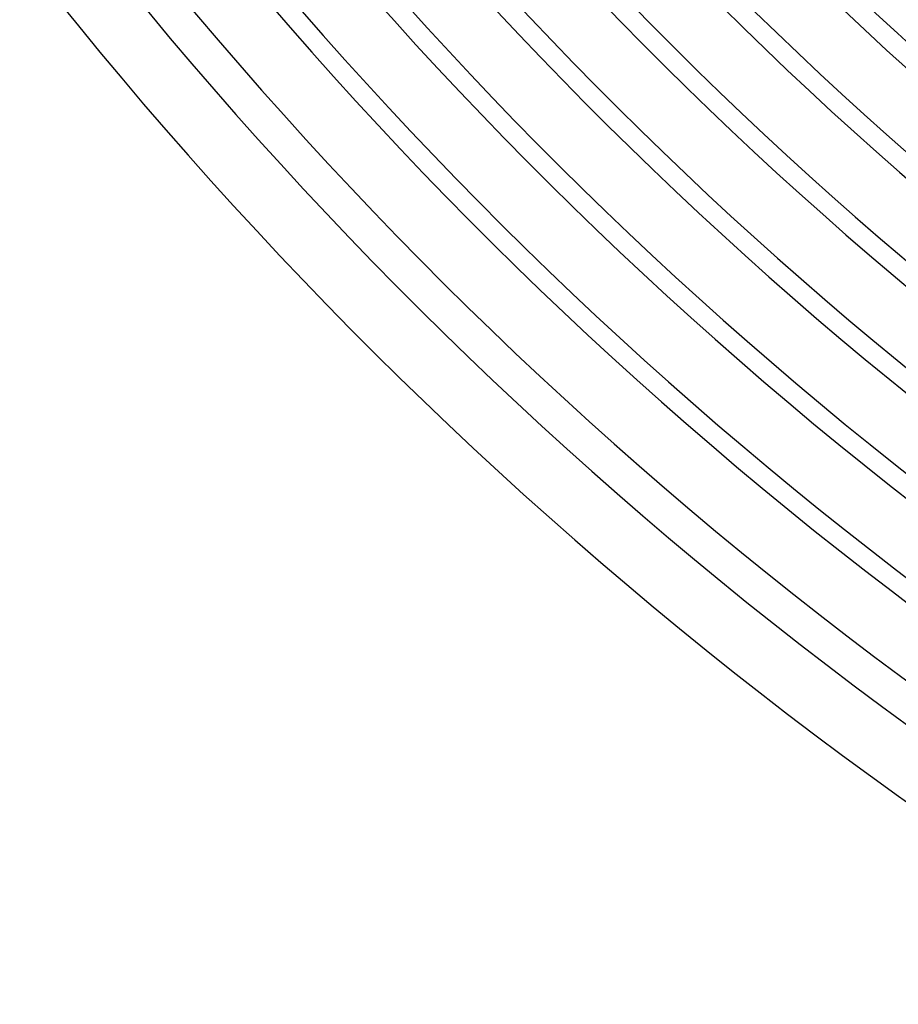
# Model space of a CAD drawing. Header units: millimetres. Extents: x -310 to 310, y -273 to 273.
# Tile 1 of 76: x -213 to -157, y -233 to -170. Entities that reach past the tile are written whole.
import ezdxf

# ---------------------------------------------------------------- set-up
doc = ezdxf.new("R2010")
doc.units = ezdxf.units.MM
doc.layers.add('THICK', color=7, linetype='Continuous')

msp = doc.modelspace()

# ---------------------------------------------------------------- linework, layer by layer
at = {"layer": 'THICK'}
for radius, start, end in [(259.75, 180.26234, 239.73765), (266, 180.39251, 239.60747), (254.5, 180.29419, 239.70579), (249.25, 180.3237, 239.67628), (244, 180.35155, 239.6485), (238.75, 180.37802, 239.62197), (233.5, 180.40351, 239.59653), (228.25, 180.42815, 239.57183), (223, 180.4521, 239.54788), (217.75, 180.47554, 239.52445), (212.5, 180.49851, 239.50148), (270, 180.42443, 239.57556), (263.75, 180.43445, 239.56553), (258.5, 180.44328, 239.55671), (253.25, 180.4525, 239.54748), (248, 180.46207, 239.53792), (242.75, 180.47204, 239.52795), (237.5, 180.48247, 239.51752), (232.25, 180.49341, 239.50657), (227, 180.50481, 239.49517), (221.75, 180.51679, 239.48326), (216.5, 180.52928, 239.47071), (211.25, 180.54246, 239.45753), (207.25, 180.52109, 239.4789), (206, 180.55626, 239.44372), (202, 180.54337, 239.45661), (200.75, 180.57082, 239.42917)]:
    msp.add_arc((0, 0), radius, start, end, dxfattribs=at)

doc.saveas('drawing.dxf')
